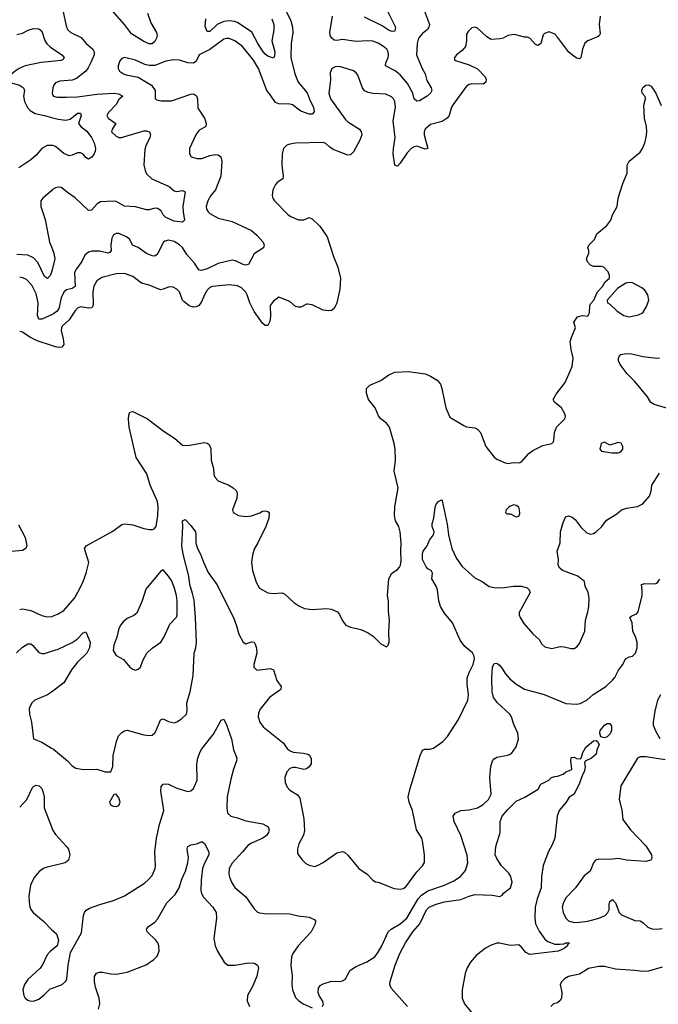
# Model space of a CAD drawing. Header units: inches. Extents: x 1839270 to 1929235, y 762242 to 910350.
# Tile 133 of 256: x 1899770 to 1904401, y 811245 to 818384. Entities that reach past the tile are written whole.
import ezdxf

# ---------------------------------------------------------------- set-up
doc = ezdxf.new("R2010")
doc.units = ezdxf.units.IN
doc.header["$MEASUREMENT"] = 0
doc.layers.add('B8891', color=7, linetype='Continuous')
doc.layers.add('B9801', color=7, linetype='Continuous')

msp = doc.modelspace()

# ---------------------------------------------------------------- linework, layer by layer
at = {"layer": 'B8891', "color": 5}
for points, elevation in [([(1899750, 818277.4), (1899790, 818286), (1899832.2, 818307.8), (1899870, 818319.7), (1899910, 818318), (1899930, 818301.3), (1899952.5, 818232.5), (1899967.7, 818207.7), (1899988.3, 818188.3), (1900000, 818180.5)], 520), ([(1900000, 818080.9), (1899926.6, 818073.4), (1899810, 818049.1), (1899767.4, 818030), (1899736.9, 818010), (1899688.4, 817970), (1899682.4, 817950), (1899694.9, 817930), (1899767.9, 817907.9), (1899798, 817890), (1899804.7, 817870), (1899798.5, 817830), (1899804.6, 817790), (1899827.5, 817747.5), (1899845.4, 817725.4), (1899882.7, 817702.6), (1899950.6, 817690), (1900000, 817675.7)], 520), ([(1900000, 817471.4), (1899970, 817471), (1899930.5, 817449.5), (1899890, 817402.5), (1899850, 817367.7), (1899762.8, 817310)], 520), ([(1900000, 817144), (1899938.8, 817090), (1899924, 817070), (1899922.5, 817057.5), (1899923.8, 817030), (1899955.2, 816935.2), (1899987.4, 816770), (1900000, 816737.6)], 540), ([(1900000, 816553.8), (1899990, 816529.6), (1899971.9, 816508.1), (1899950, 816522), (1899902.3, 816622.3), (1899870, 816656.1), (1899830, 816675.4), (1899750, 816681.8)], 540), ([(1900000, 816243.2), (1899930, 816212), (1899910, 816211.5), (1899899.2, 816239.2), (1899904.1, 816330), (1899890, 816395.6), (1899858.5, 816458.5), (1899819.7, 816499.7), (1899792.8, 816512.8), (1899770, 816516.5)], 560), ([(1900000, 816022.3), (1899896.5, 816056.5), (1899842.5, 816082.5), (1899790, 816118.4), (1899770, 816122.9)], 580), ([(1899761.1, 814721.1), (1899810.2, 814630), (1899822.4, 814570), (1899814.6, 814550), (1899790, 814536.5), (1899710, 814527)], 580), ([(1899770, 814107.2), (1899790, 814112), (1899850, 814100.7), (1899930, 814064.4), (1899970, 814054.6), (1900000, 814057.3)], 580), ([(1899747.6, 813792.4), (1899790, 813833.6), (1899830, 813858.9), (1899850, 813859.5), (1899862.4, 813850), (1899910, 813795.3), (1899930, 813787.8), (1899950, 813789.1), (1900000, 813805.2)], 560), ([(1900000, 813509.4), (1899971.7, 813488.3), (1899880.3, 813450), (1899859.1, 813430), (1899839.6, 813390), (1899841.3, 813350), (1899855.8, 813290), (1899870.8, 813170), (1899930, 813144.9), (1900000, 813103.4)], 560), ([(1899770, 812675.3), (1899823, 812730), (1899863.8, 812816.2), (1899870, 812824), (1899890, 812833.4), (1899910.3, 812830.3), (1899930.4, 812810), (1899940.6, 812780.6), (1899947.4, 812750), (1899948.1, 812670), (1900000, 812531.8)], 540), ([(1900000, 812246.2), (1899970, 812239.1), (1899948.4, 812231.6), (1899914.9, 812210), (1899874.1, 812165.9), (1899847.7, 812110), (1899836, 812030), (1899842.3, 811962.3), (1899851.9, 811931.9), (1899867.7, 811910), (1899945.1, 811845.1), (1899990, 811796.3), (1900000, 811787.7)], 540), ([(1900000, 811635.8), (1899990, 811627.3), (1899970, 811604.5), (1899932.7, 811527.3), (1899916.1, 811503.9), (1899830, 811424.2), (1899804.9, 811390), (1899793.4, 811350), (1899799.5, 811310), (1899810.6, 811290), (1899830, 811274.9), (1899844.7, 811270), (1899871.1, 811268.9), (1899910, 811283.8), (1899946.7, 811313.3), (1899990, 811357.3), (1900000, 811361)], 540)]:
    msp.add_lwpolyline(points, dxfattribs=dict(at, elevation=elevation))
at = {"layer": 'B9801', "color": 5}
for points, elevation in [([(1901679.7, 818490), (1901735.6, 818375.6), (1901747.9, 818330), (1901750.1, 818290), (1901739, 818210), (1901737.2, 818110), (1901764.4, 817990), (1901790.1, 817930.1), (1901853.6, 817853.6), (1901875.7, 817795.7), (1901900.6, 817750), (1901904.4, 817715.6), (1901890, 817698.9), (1901870, 817699.8), (1901810, 817720.9), (1901747.3, 817767.3), (1901730, 817771.7), (1901650, 817773.3), (1901624.5, 817784.5), (1901590, 817836.8), (1901561.5, 817870), (1901502.7, 818030), (1901466, 818090), (1901386.6, 818190), (1901330, 818230.7), (1901290, 818247.4), (1901270, 818248.3), (1901250, 818242.7), (1901150, 818166.8), (1901072.7, 818130), (1901050, 818082.9), (1901030, 818068.7), (1900990.2, 818069.8), (1900930, 818090.5), (1900886.2, 818093.8), (1900830, 818083.7), (1900750, 818052.2), (1900710, 818050.6), (1900678.3, 818058.3), (1900610, 818089.7), (1900530, 818109.5), (1900510, 818102), (1900495.1, 818084.9), (1900484.9, 818050), (1900485.3, 818030), (1900494.9, 818010), (1900522, 817990), (1900542.7, 817982.7), (1900630, 817967.3), (1900727, 817910), (1900753.1, 817870), (1900753, 817813), (1900763.4, 817803.4), (1900794.9, 817794.9), (1900870, 817794.9), (1901010, 817844), (1901030, 817847.2), (1901052.2, 817832.2), (1901060.2, 817810), (1901061.8, 817741.8), (1901110, 817670.7), (1901123.1, 817630), (1901119.3, 817610), (1901070, 817579.7), (1901047.2, 817550), (1901002.6, 817450), (1901002, 817410), (1901014, 817390), (1901056.7, 817376.7), (1901090, 817376.9), (1901150, 817398.9), (1901190, 817407.2), (1901210, 817403.7), (1901229, 817389), (1901235, 817355), (1901229.3, 817250), (1901189.5, 817150.5), (1901156.5, 817110), (1901133.8, 817070), (1901123.1, 817030), (1901125.7, 817010), (1901137, 816990), (1901150, 816978.9), (1901210, 816945), (1901310, 816920.2), (1901450, 816854.6), (1901490, 816822), (1901534.6, 816770), (1901543.7, 816750), (1901539.3, 816730), (1901470, 816686.3), (1901430, 816608.3), (1901410, 816603.5), (1901390, 816608.2), (1901335.5, 816635.5), (1901310, 816641), (1901210, 816615), (1901130, 816577.2), (1901086.4, 816566.4), (1901070, 816570.9), (1901037.7, 816617.7), (1900982.2, 816682.2), (1900950, 816732.6), (1900930, 816752.2), (1900890, 816774.5), (1900850, 816786), (1900821.6, 816778.4), (1900810, 816769.4), (1900770, 816683.6), (1900750, 816669.6), (1900730, 816671.3), (1900690, 816688.5), (1900630, 816732.9), (1900588.9, 816748.9), (1900568.2, 816790), (1900545.6, 816810), (1900490, 816834.7), (1900470, 816834), (1900450, 816823.7), (1900439.4, 816800.6), (1900431.3, 816750), (1900434, 816710), (1900423.8, 816696.2), (1900408.9, 816691.1), (1900350, 816704.4), (1900294.1, 816705.9), (1900270, 816698.7), (1900243.4, 816676.6), (1900219.6, 816630), (1900182, 816578), (1900168.7, 816551.3), (1900171.8, 816448.2), (1900150, 816434.2), (1900110, 816425.7), (1900090, 816408.6), (1900071.8, 816368.2), (1900054.4, 816290), (1900042.8, 816270), (1900015.4, 816250), (1900000, 816243.2)], 560), ([(1900083.1, 818450), (1900108.4, 818328.4), (1900118.7, 818310), (1900140.4, 818290), (1900215.6, 818255.6), (1900250, 818214), (1900300.2, 818170), (1900310.1, 818150), (1900309.4, 818130), (1900286.8, 818073.2), (1900265.5, 818034.6), (1900248.8, 818011.2), (1900216.9, 817983.1), (1900181.5, 817958.5), (1900150, 817945.3), (1900062.2, 817937.8), (1900030, 817927), (1900017.6, 817910), (1900010, 817888.7), (1900005.3, 817850), (1900010, 817836), (1900014.8, 817830), (1900042.8, 817822.8), (1900110, 817820.8), (1900190, 817825), (1900330, 817844.4), (1900450, 817851.4), (1900485.5, 817845.5), (1900518.8, 817830), (1900490, 817804), (1900469.4, 817770), (1900413, 817710), (1900401.8, 817690), (1900412.7, 817670), (1900467.2, 817630), (1900440.3, 817590), (1900436, 817570), (1900470, 817539), (1900490, 817530.2), (1900508.6, 817528.6), (1900670, 817577.8), (1900690, 817578.6), (1900712.2, 817570), (1900719, 817550), (1900714.2, 817530), (1900683.9, 817470), (1900676.4, 817443.6), (1900671.4, 817331.4), (1900679.6, 817290), (1900690, 817266.7), (1900727.7, 817230), (1900854.2, 817174.2), (1900890, 817143.1), (1900910, 817138.7), (1900950, 817146), (1900970, 817136), (1900953.2, 817030), (1900954.8, 816990), (1900965.7, 816930), (1900950, 816916.4), (1900890, 816923.9), (1900828.8, 816948.8), (1900811.1, 816970), (1900797.2, 816997.2), (1900770, 817014.5), (1900750, 817016.8), (1900710, 817004.7), (1900690, 817005.1), (1900610, 817028.1), (1900530, 817031.9), (1900470, 817064.5), (1900450, 817067.9), (1900357, 817063), (1900331, 817049), (1900290, 817003.6), (1900270, 816999.6), (1900172.2, 817092.2), (1900116.3, 817130), (1900090, 817153.6), (1900070, 817167), (1900050, 817169.4), (1900030, 817163.7), (1900008.5, 817151.5), (1900000, 817144)], 540), ([(1903979.6, 818410), (1903972.6, 818350), (1903978.6, 818281.4), (1903972.6, 818267.4), (1903960.9, 818259.1), (1903890, 818231), (1903867.1, 818212.9), (1903850.2, 818170), (1903838.4, 818110), (1903830, 818100.7), (1903810, 818105.1), (1903790, 818116.9), (1903749.8, 818149.9), (1903670, 818258), (1903650, 818278), (1903610, 818296), (1903576.3, 818283.7), (1903565.8, 818274.2), (1903548.5, 818211.5), (1903530, 818197), (1903510, 818202.9), (1903470, 818249.4), (1903450, 818257.2), (1903430, 818256), (1903357.4, 818277.4), (1903310, 818268.4), (1903275.5, 818250), (1903255.4, 818244.6), (1903190, 818241), (1903158.7, 818258.7), (1903090, 818321.6), (1903070, 818329.5), (1903050, 818325.2), (1903021.1, 818298.9), (1903010, 818278), (1903010.4, 818230), (1903002, 818190), (1902979.4, 818160.6), (1902937.3, 818130), (1902924, 818110), (1902922.8, 818090), (1903030, 818057.4), (1903090, 818026.5), (1903146, 817970), (1903153, 817950), (1903150.1, 817929.9), (1903130, 817916.9), (1903050, 817918.2), (1903030, 817914), (1903010, 817902), (1902914.4, 817770), (1902902.4, 817750), (1902884.2, 817690), (1902870.1, 817669.9), (1902833.4, 817646.6), (1902750, 817623.5), (1902710.2, 817589.9), (1902702.9, 817570), (1902702.2, 817550), (1902730.2, 817449.8), (1902710, 817445.3), (1902650, 817466.2), (1902630, 817463.1), (1902609.6, 817450.4), (1902580.8, 817419.2), (1902530, 817342.4), (1902510, 817320.9), (1902490, 817329), (1902479.3, 817410), (1902480.3, 817450), (1902492, 817530), (1902477.2, 817650), (1902494.7, 817750), (1902491.4, 817791.4), (1902482, 817810), (1902465.2, 817825.2), (1902424.2, 817844.2), (1902330, 817848.2), (1902296.2, 817856.2), (1902270, 817868.6), (1902256.1, 817890), (1902222, 817982), (1902210, 817999.6), (1902190, 818012.8), (1902090, 818044.2), (1902057.1, 818042.9), (1902034.8, 818030), (1902022.4, 817997.6), (1902024.9, 817944.9), (1902012.4, 817850), (1902023.2, 817810), (1902130, 817662), (1902150, 817643.6), (1902233.4, 817590), (1902246, 817570), (1902250.3, 817550), (1902236.5, 817510), (1902190, 817425.1), (1902170, 817404.7), (1902150, 817400.9), (1902043.5, 817443.5), (1902019.1, 817459.1), (1901990, 817486.9), (1901970, 817494.5), (1901770, 817487.3), (1901730, 817482), (1901706.4, 817473.6), (1901684, 817450), (1901673, 817410), (1901670.5, 817330), (1901680.5, 817250), (1901678.8, 817230), (1901636.7, 817203.3), (1901624.9, 817190), (1901605.5, 817150), (1901602, 817110), (1901604.9, 817090), (1901617.3, 817070), (1901717.3, 816970), (1901736.7, 816956.7), (1901792.5, 816932.5), (1901830, 816933), (1901870, 816950.6), (1901890, 816940.7), (1901945.8, 816885.8), (1902000.3, 816810), (1902045.7, 816665.7), (1902077.3, 816590), (1902095.9, 816510), (1902091.5, 816430), (1902068.7, 816331.3), (1902050, 816289.2), (1902030, 816276), (1902010, 816272.7), (1901970, 816277), (1901890, 816316), (1901858, 816322), (1901850, 816322), (1901810, 816299), (1901790, 816299), (1901770, 816305.2), (1901730, 816340.7), (1901650, 816372.7), (1901610, 816342.4), (1901587.6, 816312.4), (1901589, 816231), (1901585.1, 816194.9), (1901570, 816166), (1901550, 816166.6), (1901530, 816183.7), (1901470, 816267.3), (1901438, 816330), (1901419.8, 816390), (1901410, 816407.3), (1901379.6, 816439.6), (1901350, 816454.2), (1901290, 816461.5), (1901167.3, 816450), (1901150, 816441.3), (1901130, 816422.9), (1901110.3, 816390), (1901086.3, 816333.7), (1901070, 816312.3), (1901050, 816302), (1901030, 816299.5), (1900999, 816310), (1900960.5, 816340.5), (1900951.3, 816351.3), (1900929.3, 816410), (1900909.2, 816430), (1900884.2, 816444.2), (1900870, 816447.6), (1900850, 816445.1), (1900811.1, 816428.9), (1900790, 816425.5), (1900710, 816458.2), (1900654.1, 816474.1), (1900590, 816522.4), (1900530, 816542.5), (1900470, 816541.2), (1900365.5, 816514.5), (1900330.2, 816489.8), (1900307.2, 816452.8), (1900300.5, 816410), (1900303.8, 816316.2), (1900298.1, 816301.9), (1900290, 816295.7), (1900270, 816292.7), (1900210, 816301.3), (1900190, 816292.4), (1900170.1, 816269.9), (1900130, 816208.5), (1900078.8, 816161.2), (1900072.4, 816150), (1900070.2, 816130), (1900086.2, 816070), (1900091.1, 816030), (1900074.9, 816010), (1900050, 816007.9), (1900030, 816012.4), (1900000, 816022.3)], 580), ([(1900697.1, 818430), (1900720.5, 818360.5), (1900761.2, 818290), (1900767.2, 818270), (1900762.9, 818250), (1900750, 818225.4), (1900730, 818209.7), (1900710, 818209.8), (1900670, 818224.4), (1900581.9, 818281.9), (1900529, 818350), (1900439.8, 818450)], 540), ([(1902705, 818445), (1902741.5, 818350), (1902738, 818330), (1902726.3, 818313.7), (1902690, 818284.7), (1902662.3, 818250), (1902652.4, 818210), (1902648.4, 818130), (1902687.5, 818030), (1902711.1, 817991.1), (1902723.3, 817943.3), (1902752.9, 817890), (1902759.3, 817870), (1902748, 817850), (1902725.5, 817830), (1902670, 817795.6), (1902650, 817792), (1902630, 817809), (1902619.8, 817850), (1902582.1, 817922.1), (1902530, 817983.7), (1902492.7, 818012.7), (1902423, 818050), (1902424.2, 818070), (1902441.4, 818110), (1902444.5, 818130), (1902441.8, 818150), (1902432, 818170), (1902408.2, 818190), (1902370, 818213.3), (1902330, 818227.1), (1902290, 818230.8), (1902210, 818224.8), (1902110, 818238.9), (1902070, 818231.9), (1902050, 818235.3), (1902033.5, 818250), (1902022.2, 818270), (1902019.8, 818290), (1902038.1, 818410)], 560), ([(1902433.9, 818450), (1902495.2, 818330), (1902490, 818299.5), (1902470, 818297.6), (1902450, 818306.2), (1902398.4, 818338.4), (1902270, 818402)], 540), ([(1901598.4, 818390), (1901612.1, 818350), (1901612.5, 818310), (1901598.1, 818230), (1901620.2, 818150), (1901618.5, 818121.4), (1901610, 818105.2), (1901570, 818120.3), (1901550, 818134.8), (1901530, 818158.4), (1901496.4, 818210), (1901453.3, 818293.3), (1901350, 818362.5), (1901330, 818370.4), (1901290, 818374.8), (1901250, 818370.4), (1901202.7, 818350), (1901150, 818298.4), (1901130, 818297.7), (1901115, 818335), (1901120.4, 818390)], 540), ([(1900000, 818180.5), (1900075.8, 818130), (1900092, 818110), (1900084.2, 818095.8), (1900071.8, 818088.2), (1900000, 818080.9)], 520), ([(1900000, 814057.3), (1900002.5, 814057.5), (1900050, 814076), (1900090, 814101.3), (1900166.9, 814190), (1900204.6, 814255.4), (1900229.8, 814310), (1900251.7, 814370), (1900270.8, 814449.2), (1900241.2, 814550), (1900253.2, 814570), (1900445.3, 814674.7), (1900510, 814723), (1900530, 814728), (1900590, 814722.4), (1900670, 814694.4), (1900712.5, 814687.5), (1900732.3, 814687.7), (1900746.3, 814693.7), (1900759.3, 814710), (1900771.7, 814788.3), (1900774.6, 814850), (1900770.6, 814890), (1900717.2, 815010), (1900692.3, 815092.3), (1900614, 815210), (1900564, 815430), (1900559.2, 815490), (1900562.7, 815517.3), (1900570, 815537.3), (1900590, 815543), (1900697.1, 815490), (1900818.3, 815398.3), (1900891.8, 815350), (1900950, 815299.5), (1900990, 815297), (1901110, 815317.6), (1901130, 815314.4), (1901143.7, 815303.7), (1901155.2, 815275.3), (1901158.2, 815190), (1901175.2, 815130), (1901178.3, 815090), (1901186.4, 815066.4), (1901210, 815040.4), (1901286.8, 815010), (1901317.3, 814990), (1901338.8, 814970), (1901347.7, 814950), (1901344.1, 814915.9), (1901314, 814830), (1901318.8, 814810), (1901358, 814790), (1901410, 814782), (1901450, 814787.2), (1901511.2, 814808.8), (1901530, 814820.5), (1901550, 814824), (1901570, 814818.8), (1901578.8, 814810), (1901577.1, 814770), (1901554.9, 814710), (1901497, 814590), (1901470, 814545.2), (1901457.3, 814502.7), (1901452.2, 814450), (1901458.4, 814390), (1901485.9, 814305.8), (1901510, 814263), (1901570, 814228.7), (1901610, 814223.7), (1901670, 814228.5), (1901690, 814221.6), (1901757.5, 814157.5), (1901793.7, 814133.7), (1901834.8, 814114.8), (1901890, 814107.2), (1901993.8, 814113.8), (1902030.3, 814110.3), (1902059, 814099), (1902074.8, 814090), (1902090, 814071), (1902110, 814024.7), (1902134.4, 813994.4), (1902170, 813978.8), (1902243.5, 813963.5), (1902298, 813938), (1902334.4, 813914.4), (1902390, 813858), (1902430, 813838), (1902442, 813850), (1902449.1, 813870.9), (1902446.8, 813946.8), (1902451.6, 814030), (1902444.1, 814095.9), (1902443.7, 814170), (1902437.2, 814210), (1902447.8, 814330), (1902469.7, 814370.3), (1902510, 814397.1), (1902525.1, 814414.9), (1902532.3, 814430), (1902537.3, 814462.7), (1902532.8, 814530), (1902536.8, 814590), (1902529.9, 814670), (1902519.1, 814710), (1902496.1, 814750), (1902488.2, 814788.2), (1902490.8, 814850.8), (1902514.3, 814990), (1902485.2, 815110), (1902494.8, 815190), (1902493, 815270), (1902486.8, 815310), (1902452.8, 815430), (1902430, 815458.3), (1902388, 815490), (1902372.9, 815512.9), (1902348.3, 815570), (1902300.5, 815630), (1902284.7, 815675.3), (1902285.1, 815710), (1902310, 815734.4), (1902390, 815767), (1902447.8, 815810), (1902490, 815828.6), (1902590, 815832.7), (1902710, 815816.1), (1902750, 815800.3), (1902796.4, 815770), (1902820.5, 815740.5), (1902832, 815710), (1902860.3, 815570), (1902890, 815501), (1902990, 815441.6), (1903010, 815433), (1903070, 815424.9), (1903092.5, 815412.5), (1903111.3, 815391.3), (1903150.3, 815290), (1903210, 815213), (1903230, 815197.6), (1903290, 815170.4), (1903310, 815165.5), (1903350, 815172.4), (1903394, 815170), (1903410, 815178), (1903461.5, 815238.5), (1903490, 815260.5), (1903563.3, 815296.7), (1903629.1, 815310.9), (1903639.3, 815320.7), (1903644, 815330), (1903649.4, 815390), (1903663.7, 815430), (1903724, 815490), (1903728.4, 815508.4), (1903722, 815530), (1903699, 815570), (1903649.2, 815610), (1903639.3, 815630), (1903660.7, 815670), (1903726.5, 815753.5), (1903775.3, 815870), (1903783.5, 815930), (1903768, 815992), (1903763.1, 816050), (1903773.2, 816086.8), (1903801.2, 816150), (1903789.4, 816190), (1903815.3, 816230), (1903850, 816238.8), (1903890, 816234), (1903902, 816258), (1903903.7, 816310), (1903910, 816324.7), (1903934, 816350), (1903959, 816410), (1903995.3, 816450), (1904016.4, 816483.6), (1904046, 816510), (1904046, 816530), (1904036.4, 816556.4), (1904006, 816590), (1903990, 816594), (1903930, 816594), (1903910, 816604), (1903887.2, 816627.2), (1903879.3, 816650), (1903897.2, 816690), (1903897.2, 816710), (1903889.2, 816730), (1903897.2, 816750), (1903939.5, 816790), (1903956.2, 816830), (1904028.6, 816891.4), (1904056.2, 816930), (1904069.6, 816970), (1904103.9, 817030), (1904109.8, 817090), (1904144.2, 817195.8), (1904175.6, 817270), (1904174.7, 817330), (1904190, 817357.6), (1904270, 817423.1), (1904287.1, 817450), (1904302.3, 817490), (1904313.7, 817530), (1904316.9, 817570), (1904315.1, 817610), (1904301.4, 817670), (1904294.9, 817765.1), (1904307.3, 817810), (1904306.6, 817826.6), (1904284.5, 817850), (1904280.5, 817870), (1904290, 817892.7), (1904310, 817908), (1904330, 817912), (1904350, 817900.7), (1904382.8, 817850), (1904420.6, 817760.6)], 580), ([(1900000, 817675.7), (1900050, 817661.3), (1900104.2, 817655.8), (1900136.9, 817663.1), (1900190, 817704.9), (1900210, 817706.8), (1900214.9, 817690), (1900197, 817630), (1900214, 817610), (1900256.4, 817576.4), (1900290.6, 817530), (1900310.1, 817490), (1900318.8, 817450), (1900317.6, 817430), (1900309.2, 817410), (1900292.1, 817387.9), (1900270, 817372.8), (1900250, 817383.6), (1900230, 817409.6), (1900210, 817419.1), (1900190, 817418.9), (1900150, 817400.5), (1900130, 817396.9), (1900090, 817414.6), (1900030, 817465), (1900010, 817471.5), (1900000, 817471.4)], 520), ([(1900000, 816737.6), (1900018.5, 816690), (1900024.5, 816650), (1900006.7, 816570), (1900000, 816553.8)], 540), ([(1904528, 815548), (1904370, 815595.1), (1904347.7, 815607.7), (1904322.6, 815650), (1904230, 815759.7), (1904175.6, 815815.6), (1904124.6, 815884.6), (1904113.5, 815910), (1904112.4, 815930), (1904117, 815943), (1904130, 815955.6), (1904170, 815964.5), (1904210, 815960.7), (1904290, 815941.1), (1904389.6, 815930.4), (1904410, 815932.7)], 560), ([(1900000, 813103.4), (1900014.7, 813094.7), (1900118, 813010), (1900150, 812974), (1900177.1, 812957.1), (1900232.1, 812947.9), (1900330.5, 812950.5), (1900390, 812931), (1900430, 812932), (1900445.2, 812970), (1900447.8, 813050), (1900471.2, 813150), (1900487.1, 813192.9), (1900510, 813216.3), (1900530, 813228.2), (1900550, 813232.2), (1900670, 813199.5), (1900710, 813194), (1900730, 813197.1), (1900750, 813213), (1900760.5, 813230), (1900791.7, 813308.3), (1900810, 813314.9), (1900850, 813295.6), (1900890, 813287.2), (1900910, 813293.7), (1900944.4, 813315.6), (1900979.5, 813350), (1900984.9, 813375.1), (1900983.1, 813430), (1901007.3, 813510), (1901027.4, 813630), (1901035.5, 813790), (1901048.2, 813830), (1901053.2, 813870), (1901045.6, 814050), (1901034.5, 814174.5), (1901024.3, 814224.3), (1901003.6, 814290), (1900995.7, 814350), (1900956.5, 814510), (1900946.9, 814570), (1900952.3, 814710), (1900949.6, 814750.4), (1900970, 814761), (1901010, 814717.3), (1901044, 814670), (1901048.1, 814648.1), (1901047.2, 814590), (1901058.3, 814550), (1901081.5, 814510), (1901102.3, 814450), (1901136.7, 814376.7), (1901199.6, 814290), (1901320.7, 814050), (1901343.2, 813990), (1901358.9, 813930), (1901390, 813870.7), (1901410, 813859.3), (1901450, 813874), (1901470, 813870.7), (1901476.7, 813856.7), (1901487.5, 813827.5), (1901490.3, 813790), (1901467, 813710), (1901469, 813689), (1901490, 813668.4), (1901590, 813679.1), (1901610, 813670.7), (1901633.8, 813593.8), (1901666.8, 813550), (1901664, 813530), (1901657.3, 813522.7), (1901580.7, 813470), (1901513.7, 813386.3), (1901503, 813357), (1901500.5, 813330), (1901512.7, 813290), (1901536.2, 813256.2), (1901681.1, 813141.1), (1901710, 813101), (1901726.2, 813086.2), (1901752.8, 813072.8), (1901827.3, 813067.3), (1901858.8, 813058.8), (1901871.1, 813051.1), (1901884.7, 813024.7), (1901882.8, 812990), (1901870, 812966.6), (1901850, 812952.7), (1901830, 812947), (1901770, 812962.9), (1901750, 812962.9), (1901730, 812955.6), (1901706.4, 812930), (1901692.4, 812890), (1901694.2, 812854.2), (1901710, 812818.8), (1901730, 812799.1), (1901783.8, 812763.8), (1901800.5, 812740.5), (1901830.4, 812589.6), (1901835.6, 812504.4), (1901827.9, 812472.1), (1901795.5, 812410), (1901784, 812370), (1901784.9, 812344.9), (1901790.6, 812330.6), (1901815.9, 812295.9), (1901846.2, 812266.2), (1901870, 812253.4), (1901910, 812244.9), (1901930, 812250.6), (1901970, 812273), (1902070, 812342.4), (1902110, 812352.2), (1902127.2, 812347.2), (1902150, 812326), (1902228.9, 812230), (1902290.4, 812190), (1902330, 812145.5), (1902350, 812133), (1902370, 812130.4), (1902484.5, 812084.5), (1902530, 812079.3), (1902550, 812084.4), (1902570, 812097.1), (1902650, 812206), (1902692.3, 812250), (1902705.4, 812274.6), (1902706, 812330), (1902691.6, 812430), (1902685.6, 812450), (1902647.8, 812510), (1902619.7, 812650), (1902595.6, 812710), (1902587.6, 812750), (1902600.5, 812810), (1902674, 813050), (1902691.5, 813088.5), (1902705.1, 813094.9), (1902744.9, 813095.1), (1902770, 813103.1), (1902838.9, 813150), (1902872, 813188), (1902951.1, 813310), (1903019.7, 813450), (1903025.1, 813490), (1903015.1, 813570), (1903015.4, 813610), (1903028.7, 813651.3), (1903058.3, 813710), (1903068.2, 813750), (1903066, 813770), (1903054.8, 813794.7), (1902999.1, 813839.1), (1902964.7, 813884.7), (1902907.8, 814010), (1902850, 814081.3), (1902821.5, 814130), (1902808.5, 814170), (1902799.8, 814250), (1902790, 814278), (1902759.7, 814330), (1902763, 814370), (1902753.3, 814390), (1902730, 814403), (1902717.3, 814417.3), (1902691.1, 814470), (1902691.1, 814510), (1902696.4, 814530), (1902724.5, 814570), (1902741.4, 814610), (1902771.1, 814650), (1902776.9, 814670), (1902760.9, 814710), (1902760.7, 814730), (1902774, 814770), (1902782.7, 814850), (1902790, 814872), (1902808, 814890), (1902830, 814902), (1902834.8, 814894.8), (1902870, 814726), (1902880.2, 814650), (1902903.2, 814550), (1902937.4, 814477.4), (1902978.7, 814418.7), (1903070, 814338), (1903122.8, 814310), (1903174.4, 814274.4), (1903210, 814266), (1903270, 814265.5), (1903350, 814276.3), (1903410, 814276), (1903450, 814264.7), (1903464.7, 814250), (1903471, 814230), (1903393, 814087), (1903391.7, 814070), (1903398.9, 814050), (1903425.1, 814005.1), (1903490, 813931.8), (1903537.6, 813890), (1903556.5, 813856.5), (1903577.6, 813837.6), (1903630, 813823.8), (1903690, 813838.4), (1903718, 813838), (1903770, 813826), (1903790, 813826), (1903810, 813838), (1903830, 813862), (1903867.3, 813950), (1903873, 814030), (1903891, 814090), (1903896.4, 814130), (1903898.7, 814190), (1903893.6, 814230), (1903870, 814278), (1903865.2, 814310), (1903818, 814350), (1903705.2, 814390), (1903686.3, 814406.3), (1903674, 814430), (1903677.7, 814470), (1903667.9, 814530), (1903689.8, 814590), (1903691.5, 814670), (1903710, 814738), (1903730, 814782), (1903750, 814786.8), (1903777.3, 814777.3), (1903799, 814759), (1903842, 814702), (1903883.1, 814663.1), (1903910, 814654), (1903930, 814658.3), (1903951.3, 814670), (1903991.6, 814710), (1904024.9, 814755.1), (1904099.5, 814800.5), (1904133.2, 814830), (1904170, 814842), (1904250, 814854), (1904290, 814873.7), (1904336, 814930), (1904350, 814966), (1904353.7, 815010), (1904410, 815096.4)], 560), ([(1901965.2, 811230), (1901972.7, 811250), (1901966.6, 811270), (1901940.9, 811310), (1901935.1, 811330), (1901938, 811362), (1901950, 811381), (1901970, 811394), (1902030, 811413), (1902090, 811410.5), (1902110, 811415.5), (1902132, 811430), (1902167.3, 811492.7), (1902210, 811519.6), (1902287.3, 811552.7), (1902345.1, 811590), (1902370, 811622.4), (1902396.8, 811670), (1902441.4, 811770), (1902464, 811790), (1902530, 811828.6), (1902576.5, 811870), (1902660.1, 812010), (1902683, 812037), (1902730, 812068.5), (1902851.5, 812110), (1902918.7, 812141.3), (1902967.2, 812172.8), (1903004.1, 812215.9), (1903019.3, 812270), (1903014, 812326), (1902968.7, 812470), (1902920.4, 812570), (1902914, 812610), (1902928, 812632), (1902968.7, 812650), (1903030, 812654.4), (1903090, 812670.4), (1903130, 812694.9), (1903170, 812730.7), (1903189.5, 812770), (1903179.7, 812890), (1903187.6, 812970), (1903198.4, 813010), (1903210, 813024.9), (1903230, 813036.4), (1903310, 813050.6), (1903335.3, 813064.7), (1903370, 813111.3), (1903386.6, 813170), (1903382, 813210), (1903353.9, 813273.9), (1903337.6, 813330), (1903324.4, 813350), (1903234.5, 813430), (1903204.8, 813470), (1903195.7, 813510), (1903192.9, 813610), (1903198, 813690), (1903210, 813717.1), (1903230, 813718.4), (1903250, 813704.4), (1903270, 813680.5), (1903290, 813643.8), (1903324.4, 813604.5), (1903368.5, 813570), (1903431.1, 813531.1), (1903572.4, 813492.4), (1903730, 813425.3), (1903810, 813421), (1903834.4, 813425.6), (1903883.6, 813450), (1903928.7, 813491.3), (1904019.7, 813550), (1904070, 813594.3), (1904085.8, 813614.2), (1904112.4, 813667.6), (1904142.9, 813710), (1904164.2, 813750), (1904190, 813765.2), (1904213.6, 813770), (1904234.8, 813790), (1904248.7, 813830), (1904248.2, 813870), (1904236, 813910), (1904216.5, 813950), (1904210.8, 814010), (1904194.7, 814050), (1904210, 814062.3), (1904244, 814076), (1904254.5, 814090), (1904284.2, 814210), (1904285, 814245), (1904278, 814290), (1904303.5, 814296.5), (1904370, 814293.4), (1904383.3, 814296.7), (1904395.6, 814304.4), (1904411.9, 814328.1)], 540), ([(1900000, 813805.2), (1900050, 813821.2), (1900151.4, 813868.6), (1900187.3, 813892.7), (1900230, 813938), (1900250, 813946.8), (1900281.3, 813870), (1900276, 813830), (1900256.9, 813790), (1900190, 813726.2), (1900144.8, 813670), (1900090, 813576.4), (1900000, 813509.4)], 560), ([(1904418, 813490), (1904394.7, 813450), (1904375.8, 813370), (1904364, 813290), (1904364.9, 813270), (1904383.4, 813223.4), (1904411.8, 813171.8)], 540), ([(1900000, 811361), (1900078, 811390), (1900105.6, 811414.4), (1900112.3, 811430), (1900122.4, 811530), (1900138, 811622), (1900217.2, 811762.8), (1900234, 811890), (1900239.5, 811910), (1900251.5, 811928.5), (1900277.4, 811942.6), (1900350.8, 811969.2), (1900450, 811997.4), (1900530, 812032), (1900675.2, 812124.8), (1900705.1, 812150), (1900730, 812179.1), (1900751.5, 812230), (1900755.1, 812250), (1900751.1, 812350), (1900762.6, 812450), (1900784.4, 812550), (1900815.6, 812650), (1900794.8, 812790), (1900796.3, 812823.7), (1900810, 812840.5), (1900830, 812844.9), (1900850, 812842), (1900910, 812813.4), (1900990, 812788.8), (1901010, 812792.2), (1901029.6, 812810), (1901057.3, 812870), (1901054.8, 812990), (1901061, 813030), (1901075.4, 813070), (1901090, 813097.1), (1901176.6, 813203.4), (1901230, 813304.7), (1901250, 813312), (1901270, 813271), (1901306.7, 813170), (1901321.6, 813090), (1901343.8, 813030), (1901342.4, 813010), (1901320.3, 812950), (1901301.6, 812878.4), (1901273.6, 812750), (1901271.5, 812670), (1901277.4, 812630), (1901300.7, 812610), (1901350, 812598.2), (1901410, 812575.8), (1901534.2, 812554.2), (1901571.3, 812531.3), (1901580.4, 812510), (1901574.9, 812490), (1901559.5, 812470), (1901534, 812450), (1901450, 812414.5), (1901423.5, 812396.5), (1901386.7, 812350), (1901310, 812267.8), (1901290.3, 812230), (1901287.2, 812190), (1901290.4, 812170), (1901304.9, 812130), (1901330, 812093), (1901410, 812023.8), (1901470, 811937.3), (1901494.6, 811914.6), (1901510, 811908), (1901544.7, 811904.7), (1901730, 811901.7), (1901790, 811885.7), (1901870, 811877), (1901910, 811857.3), (1901914, 811850), (1901911.7, 811830), (1901884.6, 811770), (1901788.9, 811670), (1901750, 811614.5), (1901740.8, 811590), (1901735.6, 811530), (1901746.7, 811450), (1901744.4, 811390), (1901748.4, 811350), (1901770, 811296), (1901792.5, 811272.5), (1901826, 811250), (1901890, 811220.5)], 540), ([(1902581.3, 811230), (1902463.3, 811363.3), (1902455.1, 811390), (1902456.9, 811410), (1902493.8, 811530), (1902527.2, 811612.8), (1902567.2, 811690), (1902620.5, 811770), (1902672, 811830), (1902720.3, 811930), (1902739.7, 811950), (1902790, 811971.6), (1902850, 811987.3), (1902970, 812004.5), (1903029.9, 812030.1), (1903070, 812040.6), (1903196.9, 812036.9), (1903252.7, 812027.3), (1903270, 812036), (1903278, 812050), (1903329.5, 812090), (1903341, 812130), (1903331.3, 812171.3), (1903316.4, 812196.4), (1903265.1, 812250), (1903230, 812302.7), (1903218.4, 812330), (1903223.7, 812390), (1903253.3, 812490), (1903254.8, 812570), (1903269.8, 812610), (1903310, 812657.8), (1903370, 812717), (1903433.4, 812746.6), (1903530, 812806), (1903550, 812842), (1903606, 812870), (1903626, 812890), (1903650, 812898), (1903670, 812898.8), (1903710, 812914.8), (1903730, 812932), (1903770, 812946), (1903774, 812950), (1903766, 813010), (1903770, 813034), (1903790, 813036), (1903807.5, 813027.5), (1903836, 813024), (1903845.2, 813034.8), (1903853.6, 813070), (1903875.1, 813110), (1903930, 813154.9), (1903950, 813157.3), (1903961, 813150), (1903971, 813130), (1903956, 813090), (1903950, 813058), (1903916, 813030), (1903870.7, 813009.3), (1903866.4, 812993.6), (1903870.4, 812969.6), (1903864.9, 812935.1), (1903850.5, 812909.5), (1903830, 812849), (1903790.5, 812769.5), (1903753.7, 812746.3), (1903734, 812710), (1903682, 812650), (1903668, 812610), (1903650.4, 812450), (1903630, 812397.2), (1903605.8, 812354.2), (1903567.3, 812252.7), (1903553.6, 812170), (1903550.9, 812090), (1903521.5, 812010), (1903509.2, 811950), (1903505.2, 811870), (1903511.5, 811830), (1903536.4, 811776.4), (1903577.8, 811717.8), (1903599.7, 811699.7), (1903650, 811682.3), (1903690, 811681.1), (1903716.2, 811683.8), (1903730.3, 811690.3), (1903758, 811690), (1903742.8, 811677.2), (1903742.8, 811670), (1903719.1, 811650), (1903676, 811630), (1903470, 811607.2), (1903441.2, 811621.2), (1903410, 811660.9), (1903390, 811677.2), (1903330, 811672.7), (1903250, 811688.7), (1903230, 811687.7), (1903190, 811675), (1903147.7, 811652.3), (1903081, 811599), (1903038.5, 811550), (1903015.5, 811510), (1903000.7, 811470), (1902979.3, 811350), (1902977.6, 811290), (1902995.2, 811250), (1903045.8, 811185.8)], 520), ([(1904450, 813018.4), (1904310, 813040.4), (1904270, 813038.7), (1904250.8, 813030), (1904130.4, 812830), (1904118.4, 812730), (1904135.6, 812655.6), (1904144.5, 812584.5), (1904200.3, 812510), (1904310, 812394.6), (1904352, 812330), (1904355.3, 812304.7), (1904346, 812290), (1904310, 812280.5), (1904170, 812291.3), (1904110, 812303.5), (1904050, 812295.8), (1903970, 812298.4), (1903946, 812290), (1903930.8, 812270), (1903906.8, 812210), (1903862.6, 812177.4), (1903800.5, 812090), (1903730, 812018), (1903710, 811977.2), (1903703.1, 811950), (1903710, 811910.8), (1903730.2, 811870.2), (1903750.6, 811850), (1903790, 811839.2), (1903830, 811839.8), (1903890, 811849.4), (1903969.8, 811870.2), (1904015.1, 811890), (1904035.1, 811910), (1904044.5, 811930), (1904044.5, 811970), (1904050, 811991.3), (1904070, 812004.7), (1904090, 811982), (1904118, 811910), (1904134.3, 811894.3), (1904230, 811853.4), (1904270.2, 811850.2), (1904290, 811838.7), (1904324.4, 811804.4), (1904353.5, 811793.5), (1904390, 811790.2), (1904430, 811795.2)], 540), ([(1900000, 812531.8), (1900008.2, 812510), (1900030, 812476), (1900110.4, 812390), (1900123.8, 812370), (1900134.4, 812330), (1900123.8, 812290), (1900100.7, 812270), (1900000, 812246.2)], 540), ([(1900342, 811210), (1900351.7, 811250), (1900347.3, 811290), (1900321, 811370), (1900312.7, 811410), (1900313.1, 811446.9), (1900328, 811472), (1900350, 811479), (1900370, 811479.2), (1900430, 811466.3), (1900470, 811463.9), (1900550, 811477.5), (1900687.4, 811532.6), (1900743.5, 811570), (1900765.9, 811594.1), (1900781.2, 811630), (1900780.2, 811670), (1900771.9, 811690), (1900756.2, 811710), (1900694.2, 811770), (1900689.8, 811790.2), (1900703.6, 811810), (1900750, 811840.8), (1900770, 811863.6), (1900838, 811982), (1900897.7, 812042.3), (1900926.7, 812090), (1900946.8, 812153.2), (1900972.8, 812210), (1900990.6, 812270), (1900993.5, 812310), (1900984.8, 812370), (1900989.8, 812390.2), (1901010, 812402), (1901055.3, 812410), (1901090, 812426), (1901110, 812411.3), (1901141.3, 812350), (1901142.6, 812330), (1901110, 812269.6), (1901095.3, 812230), (1901085.9, 812145.9), (1901084.6, 812070), (1901089, 812049), (1901102.8, 812022.9), (1901170.8, 811950.8), (1901193.8, 811910), (1901198.4, 811870), (1901178.5, 811721.4), (1901186.5, 811670), (1901204.6, 811630), (1901252, 811550), (1901278.8, 811530), (1901330, 811529.2), (1901430, 811547), (1901470, 811543.1), (1901495.5, 811530), (1901502, 811510), (1901490.2, 811450), (1901460.6, 811379.4), (1901422, 811310), (1901420.3, 811270), (1901436.5, 811230)], 520), ([(1900000, 811787.7), (1900036.4, 811756.4), (1900050.8, 811710), (1900040.7, 811670), (1900000, 811635.8)], 540), ([(1904430, 811515), (1904330, 811485.7), (1904290, 811482.4), (1904230.5, 811490.5), (1904090, 811499.3), (1904010, 811519.2), (1903970, 811520.4), (1903894, 811506), (1903830, 811463), (1903750, 811448.2), (1903721.6, 811430), (1903700.5, 811410), (1903688.2, 811390), (1903701.6, 811330), (1903698, 811290), (1903690, 811274), (1903670, 811257.2), (1903642, 811250), (1903621, 811230)], 540)]:
    msp.add_lwpolyline(points, dxfattribs=dict(at, elevation=elevation))
for points, elevation in [([(1904190, 816479.3), (1904165.8, 816474.2), (1904105.5, 816434.5), (1904031.3, 816350), (1904032, 816330), (1904050, 816321), (1904102.8, 816270), (1904150, 816238), (1904190, 816228.4), (1904256.9, 816243.1), (1904290, 816259.1), (1904316.6, 816303.4), (1904331.6, 816350), (1904326, 816390), (1904303.7, 816423.7), (1904280.9, 816440.9), (1904215.1, 816475.1)], 580), ([(1904010, 815322), (1903987.7, 815312.3), (1903976, 815270), (1903990, 815256), (1904063.5, 815243.5), (1904110, 815242.8), (1904130, 815251.3), (1904144, 815270), (1904144, 815290), (1904132.7, 815312.7), (1904110, 815317.2), (1904050, 815299)], 580), ([(1903350, 814866), (1903330, 814858), (1903316, 814850), (1903298, 814830), (1903294, 814810), (1903302, 814802), (1903330, 814801), (1903370, 814778.8), (1903390, 814784.7), (1903395.9, 814804.1), (1903395.6, 814830), (1903389.2, 814850), (1903370, 814862)], 580), ([(1900810, 814395.3), (1900790, 814384), (1900684.5, 814255.5), (1900658.4, 814170), (1900618.9, 814081.1), (1900596.9, 814063.1), (1900550, 814043.6), (1900520.9, 814019.1), (1900503.1, 813996.9), (1900489.4, 813970.6), (1900473.8, 813906.2), (1900451.7, 813850), (1900448.8, 813810), (1900470, 813773.4), (1900524.1, 813744.1), (1900570, 813690.7), (1900590, 813674.8), (1900610, 813667.3), (1900630, 813674.8), (1900645.2, 813690), (1900662.7, 813737.3), (1900692, 813790), (1900730, 813826.4), (1900793, 813870), (1900818.9, 813910), (1900859.7, 814000.3), (1900907.5, 814052.5), (1900911.1, 814068.9), (1900911.6, 814170), (1900906.6, 814210), (1900891.2, 814268.8), (1900870, 814318), (1900850, 814349.3)], 580), ([(1904010, 813176.2), (1903983.6, 813183.6), (1903976.9, 813210), (1903980.5, 813230), (1904010, 813268.7), (1904030, 813281.3), (1904050, 813282), (1904062.8, 813262.8), (1904062.6, 813230), (1904052.7, 813207.3), (1904030, 813184.5)], 520), ([(1900470, 812768), (1900452.7, 812767.3), (1900422, 812710), (1900432, 812690), (1900450, 812681), (1900470, 812678.8), (1900490, 812686.8), (1900499.3, 812710), (1900490, 812742)], 560)]:
    msp.add_lwpolyline(points, close=True, dxfattribs=dict(at, elevation=elevation))

doc.saveas('drawing.dxf')
